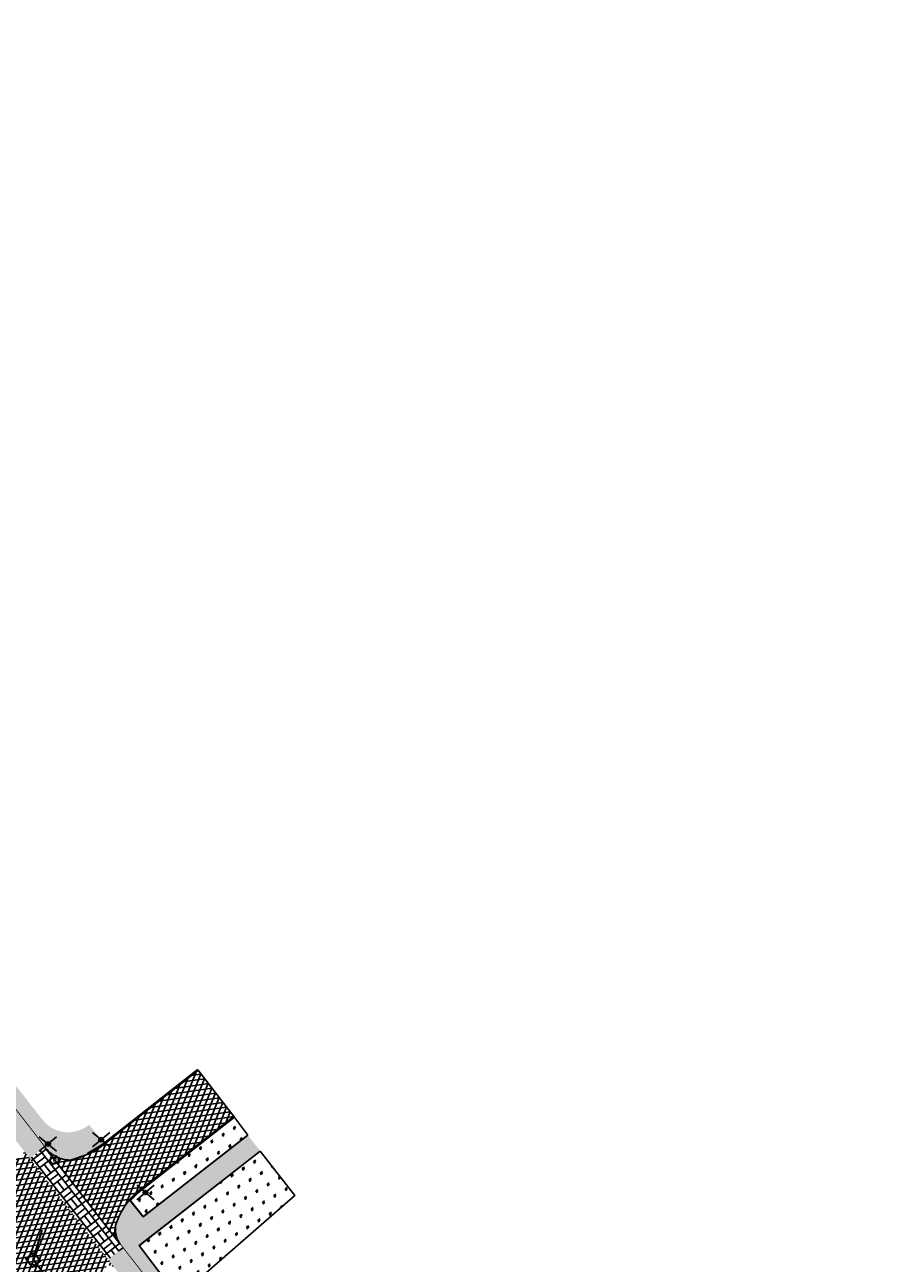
# Model space of a CAD drawing. Header units: metres. Extents: x 196882 to 197709, y 354811 to 355604.
# Tile 10 of 68: x 197153 to 197235, y 355482 to 355602. Entities that reach past the tile are written whole.
import ezdxf
from ezdxf.enums import TextEntityAlignment as Align

# ---------------------------------------------------------------- set-up
doc = ezdxf.new("R2010")
doc.units = ezdxf.units.M
doc.linetypes.add('HIDDENX2', pattern=[0.75, 0.5, -0.25])
doc.layers.get('0').update_dxf_attribs({"lineweight": 18})
for name, color, linetype, lineweight in [('B-WE-KL-WATER_STRAATPOT-S', 170, 'Continuous', 25), ('N-WE-RI-PUT_BETON-S', 7, 'Continuous', 25), ('V-WE-IE-MEUBILAIR_WEGMEUBILAIR_VERKEERSBORD-S', 7, 'Continuous', 25), ('V-WE-RI-VWA_TRANSPORTLEIDING-G', 20, 'RI-VWA-V', 35), ('V-WE-VH-KANTOPSLUITING_RIJWIELPADBAND_380X200-G', 10, 'VH-RIJWIELPADBAND_380X200-V', 0), ('V-WE-VH-KANTOPSLUITING_TROTTOIRBAND-G', 7, 'VH-TROTTOIRBAND-V', 0), ('V-WE-VH-VERHARDING_TEGEL-A', 252, 'Continuous', 18)]:
    doc.layers.add(name, color=color, linetype=linetype, lineweight=lineweight)
doc.layers.add('V_GROEN_A_GRAS', color=3, linetype='Continuous', true_color=0x00ff00)
doc.layers.add('V_WEGEN_A_ASFALT', color=252, linetype='Continuous')
doc.layers.add('V_WEGEN_A_BSS', color=252, linetype='Continuous')
doc.styles.add('NLCS-ISO', font='NLCS-ISO.ttf')
doc.styles.get("Standard").update_dxf_attribs({"font": 'arial.ttf'})
doc.linetypes.add('RI-VWA-V', pattern='A,2.5,[24,NLCS.SHX,S=1,R=0,X=0,Y=0],2.5,-3,0,-3', length=11)
doc.linetypes.add('VH-RIJWIELPADBAND_380X200-V', pattern='A,4,[24,NLCS.SHX,S=1,R=0,X=0,Y=0],4,-2,2,-2,0,-2,2,-2', length=20)
doc.linetypes.add('VH-TROTTOIRBAND-V', pattern='A,2.5,[24,NLCS.SHX,S=1,R=0,X=0,Y=0],2.5,-2,2,-2,2,-2', length=15)
pattern_1 = [(345.81095477, (0, 0), (1.0907547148, 0.6505029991), [0.238125, -1.557926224]), (300.81095477, (0, 0), (1.090754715, 0.650502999), [0.238125, -1.031875]), (30.81095477, (0, 0), (-0.650502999, 1.090754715), [0.238125, -1.031875])]

# ---------------------------------------------------------------- blocks, each defined once
blk = doc.blocks.new('V-SIE-WEG_VERKEERSBORD')
at = {"color": 0}
for p, q in [((-0.84, -0.7), (0.84, 0.7)), ((0.84, -0.7), (-0.84, 0.7))]:
    blk.add_line(p, q, dxfattribs=at)
blk.add_line((-0.3, 0), (0.3, 0))
blk.add_circle((0, 0), 0.2)
at = {"style": 'NLCS-ISO'}
blk.add_attdef('VERKEERSBORD', (0.2, 0.2), '', height=0.4, dxfattribs=at)
blk = doc.blocks.new('SKL-WATER_STRAATPOT-SO')
blk.add_circle((0, 0), 2)
at = {"style": 'NLCS-ISO'}
blk.add_text('W', height=2, rotation=360, dxfattribs=at).set_placement((-1.06, -1.05))
blk = doc.blocks.new('*U86')
at = {"color": 1, "lineweight": 30}
blk.add_lwpolyline([(-0.5, 0.5), (0.5, 0.5), (0.5, -0.5), (-0.5, -0.5)], close=True, dxfattribs=at)
at = {"color": 1, "linetype": 'HIDDENX2', "lineweight": 30, "ltscale": 0.25}
blk.add_circle((0, 0), 0.5, dxfattribs=at)
for tag, p in [('MVHOOGTE', (1.15, 0.03)), ('PUTNR', (1.15, 0.73))]:
    blk.add_attdef(tag, text='', height=0.5).set_placement(p, align=Align.MIDDLE)
blk.add_attdef('H', text='', height=0.5).set_placement((0, 0), align=Align.MIDDLE_CENTER)

msp = doc.modelspace()

# ---------------------------------------------------------------- hatches: boundary and pattern name
at = {"layer": 'V-WE-VH-VERHARDING_TEGEL-A'}
h = msp.add_hatch(dxfattribs=at)
h.set_pattern_fill('AVH-TEGEL_300X300_HALFST', color=11, scale=1.25, pattern_type=2)
h.set_pattern_definition([(308.01566, (197073.439, 355375.506), (0.37867427, -0.17996401), [0.375, -0.375]), (38.01566, (197073.439, 355375.506), (-0.2309538, 0.2954409), [])])
edge = h.paths.add_edge_path()
edge.add_line((197230.35, 355377.84), (197228.83, 355372.23))
edge.add_line((197228.83, 355372.23), (197222.39, 355380.62))
edge.add_arc((197215.85, 355375.57), 8.27, 37.7088, 62.6983)
edge.add_line((197219.64, 355382.91), (197218.12, 355383.98))
edge.add_line((197218.12, 355383.98), (197217.75, 355384.36))
edge.add_line((197217.75, 355384.36), (197219.56, 355386.34))
edge.add_line((197219.56, 355386.34), (197218.84, 355387.11))
edge.add_line((197218.84, 355387.11), (197218.61, 355387.39))
edge.add_line((197218.61, 355387.39), (197081.08, 355564.65))
edge.add_line((197081.08, 355564.65), (197078.49, 355567.49))
edge.add_line((197078.49, 355567.49), (197077.38, 355568.1))
edge.add_line((197077.38, 355568.1), (197076.18, 355568.56))
edge.add_line((197076.18, 355568.56), (197074.92, 355568.86))
edge.add_line((197074.92, 355568.86), (197073.65, 355568.97))
edge.add_line((197073.65, 355568.97), (197073.44, 355571.49))
edge.add_line((197073.44, 355571.49), (197074.87, 355571.37))
edge.add_line((197074.87, 355571.37), (197076.28, 355571.01))
edge.add_line((197076.28, 355571.01), (197077.61, 355570.43))
edge.add_line((197077.61, 355570.43), (197078.82, 355569.66))
edge.add_line((197078.82, 355569.66), (197080.65, 355567.88))
edge.add_line((197080.65, 355567.88), (197082.33, 355565.97))
edge.add_line((197082.33, 355565.97), (197096.78, 355547.35))
edge.add_line((197096.78, 355547.35), (197107.7, 355533.27))
edge.add_line((197107.7, 355533.27), (197114.96, 355523.92))
edge.add_line((197114.96, 355523.92), (197134.16, 355499.17))
edge.add_line((197134.16, 355499.17), (197141.74, 355489.4))
edge.add_line((197141.74, 355489.4), (197147.29, 355482.24))
edge.add_line((197147.29, 355482.24), (197149.09, 355483.6))
edge.add_line((197149.09, 355483.6), (197151, 355480.66))
edge.add_line((197151, 355480.66), (197149.43, 355479.47))
edge.add_line((197149.43, 355479.47), (197156.94, 355469.79))
edge.add_line((197156.94, 355469.79), (197160.8, 355464.82))
edge.add_line((197160.8, 355464.82), (197172.38, 355449.91))
edge.add_line((197172.38, 355449.91), (197177.16, 355443.75))
edge.add_line((197177.16, 355443.75), (197189.36, 355428.04))
edge.add_line((197189.36, 355428.04), (197196.39, 355418.98))
edge.add_line((197196.39, 355418.98), (197206.62, 355405.8))
edge.add_line((197206.62, 355405.8), (197216.11, 355393.59))
edge.add_line((197216.11, 355393.59), (197220.16, 355388.37))
edge.add_line((197220.16, 355388.37), (197220.82, 355387.61))
edge.add_line((197220.82, 355387.61), (197221.62, 355387))
edge.add_line((197221.62, 355387), (197223.09, 355386.1))
edge.add_line((197223.09, 355386.1), (197223.66, 355385.73))
edge.add_line((197223.66, 355385.73), (197224.66, 355384.9))
edge.add_line((197224.66, 355384.9), (197225.52, 355383.93))
edge.add_line((197225.52, 355383.93), (197229.46, 355378.84))
edge.add_line((197229.46, 355378.84), (197229.83, 355378.49))
edge.add_line((197229.83, 355378.49), (197230.35, 355377.84))
h = msp.add_hatch(dxfattribs=at)
h.set_pattern_fill('AVH-TEGEL_300X300_HALFST', color=11, scale=1.25, pattern_type=2)
h.set_pattern_definition([(308.01566, (197089.298, 355492.259), (0.37867427, -0.179964), [0.375, -0.375]), (38.01566, (197089.298, 355492.259), (-0.2309538, 0.2954409), [])])
h.paths.add_polyline_path([(197153.68, 355492.26), (197155.11, 355493.37), (197094.3, 355571.76), (197092.69, 355570.51), (197094.4, 355568.29), (197094.6, 355568.44), (197105.24, 355554.72), (197105.05, 355554.55), (197109.44, 355548.87), (197109.91, 355548.68), (197122.95, 355531.87), (197135.57, 355515.6), (197143.16, 355505.82), (197147.18, 355500.63), (197152.98, 355493.16)])
h = msp.add_hatch(dxfattribs=at)
h.set_pattern_fill('AVH-TEGEL_300X300_HALFST', color=256, scale=1.25, pattern_type=2)
h.set_pattern_definition([(308.01566, (197094.6319, 355492.16646), (0.37867427, -0.179964), [0.375, -0.375]), (38.01566, (197094.6319, 355492.16646), (-0.2309538, 0.2954409), [])])
edge = h.paths.add_edge_path()
edge.add_line((197094.63, 355571.46), (197095.45, 355572.07))
edge.add_line((197095.45, 355572.07), (197095.64, 355572.06))
edge.add_line((197095.64, 355572.06), (197105.9, 355558.73))
edge.add_line((197105.9, 355558.73), (197105.89, 355558.59))
edge.add_line((197105.89, 355558.59), (197106.21, 355558.26))
edge.add_line((197106.21, 355558.26), (197106.34, 355558.31))
edge.add_line((197106.34, 355558.31), (197119.88, 355540.91))
edge.add_line((197119.88, 355540.91), (197126.17, 355532.84))
edge.add_line((197126.17, 355532.84), (197128.48, 355529.87))
edge.add_line((197128.48, 355529.87), (197134.5, 355522.3))
edge.add_line((197134.5, 355522.3), (197134.36, 355522.15))
edge.add_line((197134.36, 355522.15), (197138.42, 355516.88))
edge.add_line((197138.42, 355516.88), (197138.48, 355516.93))
edge.add_line((197138.48, 355516.93), (197139.48, 355515.63))
edge.add_line((197139.48, 355515.63), (197143.84, 355510.16))
edge.add_line((197143.84, 355510.16), (197150.48, 355501.56))
edge.add_line((197150.48, 355501.56), (197150.52, 355501.58))
edge.add_line((197150.52, 355501.58), (197154.93, 355495.97))
edge.add_line((197154.93, 355495.97), (197155.31, 355495.57))
edge.add_line((197155.31, 355495.57), (197155.77, 355495.22))
edge.add_line((197155.77, 355495.22), (197156.31, 355494.97))
edge.add_line((197156.31, 355494.97), (197156.9, 355494.81))
edge.add_line((197156.9, 355494.81), (197157.51, 355494.78))
edge.add_arc((197157.26, 355498.28), 3.51, 274.0559, 307.7956)
edge.add_line((197159.41, 355495.51), (197160.92, 355493.68))
edge.add_line((197160.92, 355493.68), (197159.21, 355492.71))
edge.add_line((197159.21, 355492.71), (197157.59, 355492.17))
edge.add_line((197157.59, 355492.17), (197156.9, 355492.24))
edge.add_line((197156.9, 355492.24), (197156.23, 355492.49))
edge.add_line((197156.23, 355492.49), (197155.64, 355492.9))
edge.add_line((197155.64, 355492.9), (197155.17, 355493.42))
edge.add_line((197155.17, 355493.42), (197094.63, 355571.46))
h = msp.add_hatch(dxfattribs=at)
h.set_pattern_fill('AVH-TEGEL_300X300_HALFST', color=256, scale=1.25, pattern_type=2)
h.set_pattern_definition([(308.01566, (197162.02435, 355391.56436), (0.37867427, -0.179964), [0.375, -0.375]), (38.01566, (197162.02435, 355391.56436), (-0.2309538, 0.2954409), [])])
h.paths.add_polyline_path([(197163.37, 355488.22), (197164.63, 355486.63), (197174.73, 355494.51), (197175.93, 355492.98), (197165.84, 355485.09), (197164.24, 355483.84), (197168.02, 355478.88), (197172.24, 355473.36), (197176.4, 355468.16), (197176.34, 355468.09), (197203.98, 355432.49), (197207.27, 355428.33), (197212.99, 355421.21), (197212.91, 355421.13), (197216.87, 355416.23), (197217.3, 355415.76), (197223.54, 355408.21), (197223.87, 355408.48), (197227.05, 355404.51), (197233.51, 355397.35), (197235.37, 355395.09), (197235.08, 355393.97), (197234.73, 355394.06), (197234.59, 355393.54), (197234.06, 355391.56), (197224.81, 355403.68), (197163.21, 355483.04), (197162.73, 355483.67), (197162.47, 355484.01), (197162.17, 355484.55), (197162.02, 355485.17), (197162.05, 355485.81), (197162.23, 355486.4), (197162.34, 355486.63), (197162.8, 355487.47)])
h = msp.add_hatch(dxfattribs=at)
h.set_pattern_fill('AVH-TEGEL_300X300_HALFST', color=11, scale=1.25, pattern_type=2)
h.set_pattern_definition([(308.01566, (197161.231, 355389.151), (0.37867427, -0.179964), [0.375, -0.375]), (38.01566, (197161.231, 355389.151), (-0.2309538, 0.2954409), [])])
h.paths.add_polyline_path([(197162.66, 355483.62), (197161.23, 355482.51), (197165.83, 355476.58), (197163.5, 355474.79), (197164.46, 355473.56), (197166.77, 355475.38), (197171.32, 355469.51), (197184.71, 355452.26), (197189.76, 355445.75), (197198.78, 355434.12), (197205.75, 355425.14), (197214.76, 355413.54), (197220.58, 355406.04), (197223.78, 355401.91), (197232.61, 355390.32), (197232.81, 355389.93), (197233.4, 355389.15), (197234.03, 355391.47), (197224.75, 355403.63), (197163.15, 355482.99)])
at = {"layer": 'V_GROEN_A_GRAS'}
h = msp.add_hatch(dxfattribs=at)
h.set_pattern_fill('GRASS', color=70, scale=0.05, angle=-52.2047, style=0)
h.set_pattern_definition(pattern_1)
edge = h.paths.add_edge_path()
edge.add_line((197173.37, 355496.31), (197174.73, 355494.51))
edge.add_line((197174.73, 355494.51), (197164.63, 355486.63))
edge.add_line((197164.63, 355486.63), (197163.32, 355488.28))
edge.add_arc((197168.52, 355483.8), 6.85, 128.158, 139.2773, ccw=False)
edge.add_line((197164.28, 355489.19), (197173.37, 355496.31))
h = msp.add_hatch(dxfattribs=at)
h.set_pattern_fill('GRASS', color=70, scale=0.05, angle=-52.2047, style=0)
h.set_pattern_definition(pattern_1)
h.paths.add_polyline_path([(197175.93, 355492.98), (197164.24, 355483.84), (197168.02, 355478.88), (197179.26, 355488.68)])
at = {"layer": 'V_WEGEN_A_ASFALT'}
h = msp.add_hatch(dxfattribs=at)
h.set_pattern_fill('AVH-ASFALT', color=256, scale=0.5, style=0, pattern_type=2)
h.set_pattern_definition([(8.01566, (197103.79314, 355534.3153), (-0.0697219, 0.495115), []), (68.01566, (197103.79314, 355534.3153), (-0.4636431, 0.1871766), [])])
h.paths.add_polyline_path([(197230.87, 355391.09), (197230.02, 355387.99), (197227.32, 355391.29), (197227.06, 355391.51), (197226.71, 355391.62), (197226.35, 355391.59), (197226.05, 355391.43), (197225.83, 355391.17), (197225.71, 355390.83), (197225.74, 355390.46), (197225.89, 355390.16), (197228.99, 355386.11), (197229.43, 355385.78), (197228.52, 355382.4), (197226.38, 355385.2), (197177.47, 355448.13), (197174.08, 355451.93), (197162.68, 355464.66), (197162.35, 355464.9), (197161.95, 355464.98), (197160.98, 355464.99), (197160.8, 355464.82), (197156.94, 355469.79), (197157.67, 355470.35), (197151, 355480.66), (197145.18, 355489.65), (197144.39, 355490.79), (197097.1, 355551.72), (197086.22, 355564.61), (197084.11, 355567.11), (197083.1, 355568.26), (197082.58, 355568.8), (197082.02, 355569.33), (197080.11, 355570.98), (197078.19, 355572.41), (197075.72, 355573.98), (197073.26, 355575.27), (197072.26, 355575.66), (197071.23, 355575.93), (197070.18, 355576.08), (197069.48, 355576.11), (197069.13, 355576.12), (197067.2, 355575.84), (197065.76, 355575.21), (197064.57, 355574.41), (197063.53, 355573.41), (197062.66, 355572.24), (197062.02, 355570.96), (197061.8, 355570.14), (197061.55, 355569.16), (197061.39, 355567.65), (197061.16, 355570.07), (197058.22, 355601.73), (197058.56, 355600.99), (197059.03, 355600.11), (197059.78, 355598.85), (197060.93, 355597.35), (197062.69, 355595.68), (197063.32, 355595.24), (197064.66, 355594.32), (197066.77, 355593.3), (197067.25, 355593.16), (197068.92, 355592.64), (197071.05, 355592.18), (197071.42, 355592.07), (197072.49, 355591.77), (197073.88, 355591.18), (197075.18, 355590.44), (197076.03, 355589.81), (197076.42, 355589.52), (197078.24, 355588.01), (197080, 355586.36), (197081.65, 355584.61), (197083.2, 355582.76), (197089.3, 355574.89), (197094.4, 355568.29), (197105.05, 355554.55), (197109.44, 355548.87), (197109.16, 355548.78), (197108.97, 355548.57), (197108.9, 355548.28), (197109, 355548.01), (197119.72, 355532.28), (197120.34, 355531.67), (197120.77, 355531.46), (197121.24, 355531.34), (197121.73, 355531.34), (197122.19, 355531.44), (197122.75, 355531.72), (197125.76, 355527.84), (197125.91, 355527.62), (197125.45, 355524.29), (197125.48, 355523.91), (197125.65, 355523.57), (197126.28, 355522.78), (197146.78, 355496.34), (197147.44, 355495.5), (197148.48, 355494.38), (197149.7, 355493.45), (197151.07, 355492.73), (197152.51, 355492.26), (197152.81, 355492.33), (197153.03, 355492.56), (197153.09, 355492.86), (197152.97, 355493.17), (197153.68, 355492.26), (197161.23, 355482.51), (197161.8, 355481.78), (197161.52, 355481.94), (197161.19, 355481.91), (197160.95, 355481.68), (197160.9, 355481.36), (197160.94, 355480.81), (197161.15, 355479.38), (197161.57, 355477.97), (197162.2, 355476.64), (197163, 355475.44), (197163.5, 355474.79), (197167.08, 355470.18), (197214.48, 355409.12), (197216.93, 355406.44), (197217.24, 355406.22), (197217.61, 355406.13), (197219.73, 355406.04), (197223.66, 355401.02), (197223.52, 355399.74), (197223.56, 355399.37), (197223.75, 355399.05), (197229.89, 355392.35)])
h.paths.add_polyline_path([(197065.65, 355584.34), (197065.05, 355584.31), (197064.06, 355584.17), (197062.39, 355583.89), (197062.1, 355583.76), (197061.85, 355583.54), (197061.69, 355583.25), (197061.64, 355582.94), (197061.68, 355582.63), (197061.83, 355582.34), (197062.08, 355582.11), (197062.36, 355581.98), (197064.37, 355581.56), (197065.29, 355581.46), (197065.88, 355581.39), (197068.49, 355581.09), (197070.76, 355580.63), (197072.99, 355580), (197073.26, 355579.91), (197074.15, 355579.46), (197075.02, 355578.97), (197075.87, 355578.46), (197076.7, 355577.9), (197078.28, 355576.67), (197079.78, 355575.36), (197080.51, 355574.7), (197084.08, 355571.21), (197085.54, 355569.75), (197088.25, 355566.79), (197090.83, 355563.71), (197091.33, 355563.05), (197091.45, 355562.98), (197091.58, 355563.02), (197091.65, 355563.14), (197091.61, 355563.27), (197081.27, 355576.66), (197079.8, 355578.46), (197078.11, 355580.08), (197076.11, 355581.6), (197073.92, 355582.84), (197071.68, 355583.71), (197069.34, 355584.25), (197068.19, 355584.38), (197067.62, 355584.41), (197067.06, 355584.42)], flags=16)
h.paths.add_polyline_path([(197159.53, 355475.19), (197160.02, 355474.99), (197161.41, 355473.15), (197159.71, 355471.9), (197159.16, 355474.52), (197159.17, 355474.91)], flags=16)
h.paths.add_polyline_path([(197162.38, 355471.92), (197161.2, 355471.01), (197163.45, 355468.06), (197163.81, 355467.87), (197164.2, 355468.01), (197164.45, 355468.27), (197164.58, 355468.63), (197164.56, 355469.03), (197164.39, 355469.35)], flags=16)
h = msp.add_hatch(dxfattribs=at)
h.set_pattern_fill('AVH-ASFALT', color=256, scale=0.5, style=0, pattern_type=2)
h.set_pattern_definition([(8.01566048, (0, 0), (-0.0697218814, 0.495114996), []), (68.01566048, (0, 0), (-0.463643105, 0.1871765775), [])])
edge = h.paths.add_edge_path()
edge.add_line((197169.92, 355500.82), (197173.4, 355496.27))
edge.add_line((197173.4, 355496.27), (197164.28, 355489.19))
edge.add_arc((197168.52, 355483.8), 6.85, 128.158, 162.8928)
edge.add_arc((197163.76, 355485.27), 1.88, 162.8928, 223.6884)
edge.add_line((197162.4, 355483.97), (197155.11, 355493.37))
edge.add_arc((197157.65, 355495.24), 3.15, 216.3759, 269.066)
edge.add_arc((197155.9, 355499.91), 8.01, 282.2484, 308.8753)
edge.add_line((197160.92, 355493.68), (197169.92, 355500.82))
at = {"layer": 'V_WEGEN_A_BSS'}
h = msp.add_hatch(dxfattribs=at)
h.set_pattern_fill('AVH-BSS_KEIFORMAAT_BLOK', color=256, scale=5, style=0, pattern_type=2)
h.set_pattern_definition([(308.01566048, (598597.1438, 419179.4522), (0.8272345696, 0.6466706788), []), (308.01566048, (598597.5574, 419179.7756), (1.4739052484, -0.1805638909), [1.05, -1.05]), (38.01566048, (598597.1438, 419179.4522), (-0.6466706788, 0.8272345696), []), (38.01566048, (598596.8204, 419179.8658), (0.1805638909, 1.4739052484), [1.05, -1.05])])
h.paths.add_polyline_path([(197155.11, 355493.37), (197162.66, 355483.62), (197161.23, 355482.51), (197153.66, 355492.25), (197153.87, 355492.41)])

# ---------------------------------------------------------------- linework, layer by layer
at = {"layer": 'V-WE-RI-VWA_TRANSPORTLEIDING-G', "flags": 128}
msp.add_lwpolyline([(197225.71, 355394.59), (197220.05, 355397.47), (197185.55, 355441.86), (197154, 355482.47), (197154.86, 355485.32)], dxfattribs=at)
at = {"layer": 'V-WE-VH-KANTOPSLUITING_RIJWIELPADBAND_380X200-G', "const_width": 0.08, "flags": 128}
for points in [[(197094.6, 355571.44), (197155.14, 355493.39), (197155.61, 355492.87), (197156.21, 355492.45), (197156.89, 355492.2), (197157.59, 355492.13), (197159.23, 355492.68)], [(197163.4, 355488.27), (197164.64, 355486.7), (197174.7, 355494.55)], [(197175.96, 355492.94), (197164.31, 355483.83), (197168.05, 355478.91)], [(197163.34, 355488.25), (197162.77, 355487.49), (197162.31, 355486.65), (197162.19, 355486.41), (197162.01, 355485.81), (197161.98, 355485.17), (197162.14, 355484.54), (197162.44, 355483.99), (197162.69, 355483.65), (197163.18, 355483.02), (197224.78, 355403.65), (197234.05, 355391.52)]]:
    msp.add_lwpolyline(points, dxfattribs=at)
at = {"layer": 'V-WE-VH-KANTOPSLUITING_TROTTOIRBAND-G', "ltscale": 2, "const_width": 0.25, "flags": 128}
for points in [[(197159.24, 355492.69), (197160.73, 355493.59), (197161.91, 355494.52), (197169.92, 355500.82)], [(197163.36, 355488.24), (197163.82, 355488.72), (197164.32, 355489.15), (197173.4, 355496.27)]]:
    msp.add_lwpolyline(points, dxfattribs=at)
at = {"layer": 'V_GROEN_A_GRAS', "color": 70, "flags": 128}
msp.add_lwpolyline([(197173.37, 355496.31), (197174.73, 355494.51), (197164.63, 355486.63), (197163.32, 355488.28, -0.048555), (197164.28, 355489.19)], format="xyb", close=True, dxfattribs=at)
msp.add_lwpolyline([(197175.93, 355492.98), (197164.24, 355483.84), (197168.02, 355478.88), (197179.26, 355488.68)], close=True, dxfattribs=at)
at = {"layer": 'V_WEGEN_A_ASFALT', "flags": 128}
msp.add_lwpolyline([(197169.92, 355500.82), (197173.4, 355496.27), (197164.28, 355489.19, 0.15273), (197161.97, 355485.82, 0.271673), (197162.4, 355483.97), (197155.11, 355493.37, 0.234042), (197157.6, 355492.09, 0.116708), (197160.92, 355493.68)], format="xyb", close=True, dxfattribs=at)

# ---------------------------------------------------------------- block references
at = {"layer": 'B-WE-KL-WATER_STRAATPOT-S', "color": 7, "linetype": 'Continuous', "lineweight": 0, "xscale": 0.2, "yscale": 0.2, "zscale": 0.2}
msp.add_blockref('SKL-WATER_STRAATPOT-SO', (197156.05, 355492.13), dxfattribs=at)
at = {"layer": 'N-WE-RI-PUT_BETON-S', "rotation": 308.0156604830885}
msp.add_blockref('*U86', (197154, 355482.47), dxfattribs=at)
at = {"layer": 'V-WE-IE-MEUBILAIR_WEGMEUBILAIR_VERKEERSBORD-S', "color": 7, "linetype": 'Continuous', "lineweight": 0}
for p in [(197155.43, 355493.66), (197160.57, 355494.07), (197164.85, 355488.97)]:
    msp.add_blockref('V-SIE-WEG_VERKEERSBORD', p, dxfattribs=at)

doc.saveas('drawing.dxf')
